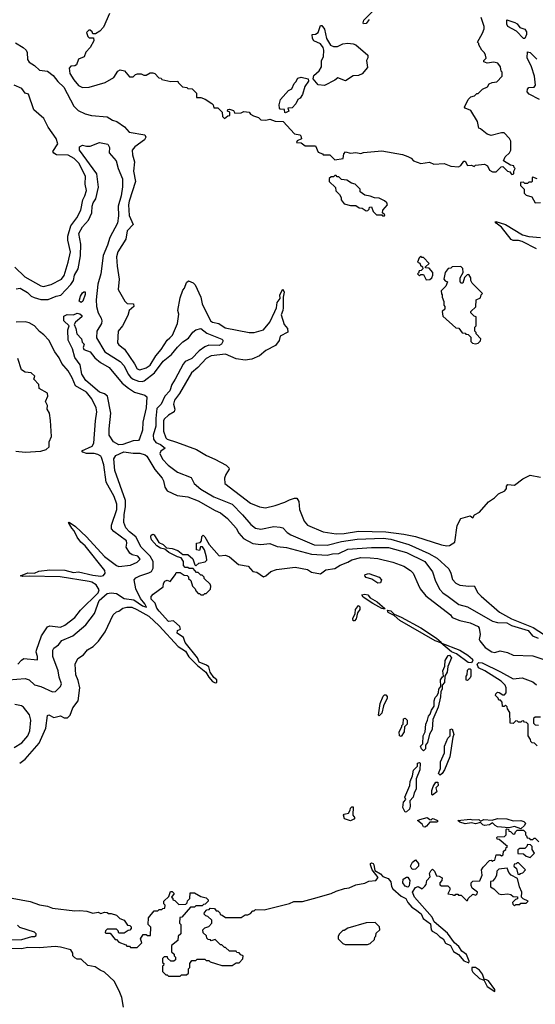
# Model space of a CAD drawing. Extents: x 2210602 to 2357277, y 510288 to 673808.
# Tile 160 of 256: x 2283392 to 2287355, y 598342 to 605908. Entities that reach past the tile are written whole.
import ezdxf

# ---------------------------------------------------------------- set-up
doc = ezdxf.new("R2010")
doc.units = 0

msp = doc.modelspace()

# ---------------------------------------------------------------- linework, layer by layer
at = {"layer": '0CON05XD'}
for points in [[(2284082.5, 605955), (2284035, 605850), (2284009.3, 605820.7), (2283975, 605800), (2283955, 605800), (2283950, 605815), (2283935, 605827.5), (2283923, 605827), (2283905, 605810), (2283915, 605780), (2283925, 605770), (2283958.3, 605768.3), (2283962.5, 605745), (2283932.5, 605695), (2283901.7, 605658.3), (2283888.3, 605621.7), (2283843.9, 605606.1), (2283828.3, 605561.7), (2283817, 605553), (2283785, 605550), (2283773, 605537), (2283777.5, 605495), (2283808.8, 605445), (2283845, 605403.3), (2283875, 605386.7), (2283925, 605390), (2284050, 605425), (2284116.4, 605463.6), (2284147, 605513), (2284165, 605523.3), (2284197.5, 605515), (2284235, 605470), (2284265, 605470), (2284283, 605487), (2284298.3, 605491.7), (2284325, 605492.5), (2284345, 605482.5), (2284365, 605482.5), (2284395, 605500), (2284415, 605500), (2284430, 605495), (2284461.7, 605461.7), (2284478.3, 605458.3), (2284485, 605450), (2284555, 605432.5), (2284607, 605437), (2284610, 605425), (2284643, 605393), (2284677, 605387), (2284685, 605380), (2284718.3, 605378.3), (2284750, 605345), (2284751.7, 605311.7), (2284785, 605310), (2284817, 605297), (2284870, 605265), (2284880, 605255), (2284885, 605230), (2284915, 605230), (2284920, 605225), (2284948.3, 605198.3), (2284950, 605165), (2284965, 605150), (2284991.7, 605168.3), (2285008.3, 605171.7), (2285008.3, 605198.3), (2284990, 605205), (2284991.7, 605218.3), (2285005, 605220), (2285035, 605210), (2285045, 605190), (2285095, 605192.5), (2285115, 605202.5), (2285155, 605197.5), (2285165, 605182.5), (2285188.3, 605168.3), (2285227, 605157), (2285245, 605140), (2285285, 605136.7), (2285315, 605143.3), (2285355, 605127.5), (2285417, 605127), (2285505, 605030), (2285545, 605022.5), (2285552.5, 605015), (2285558.3, 604991.7), (2285525, 604977.5), (2285520, 604965), (2285555, 604962.5), (2285585, 604940), (2285665, 604940), (2285685, 604890), (2285718.3, 604878.3), (2285725, 604870), (2285775, 604870), (2285815, 604832.5), (2285878.3, 604841.7), (2285883, 604877), (2285895, 604892.5), (2285935, 604882.5), (2285975, 604887.5), (2286015, 604880), (2286035, 604887.5), (2286175, 604900), (2286335, 604872.5), (2286375, 604857.5), (2286400, 604845), (2286420, 604825), (2286475, 604802.5), (2286543, 604813), (2286575, 604797.5), (2286655, 604802.5), (2286705, 604782.5), (2286765, 604777.5), (2286783, 604787), (2286805, 604820), (2286815, 604820), (2286835, 604787.5), (2286865, 604790), (2286885, 604780), (2286895, 604790), (2286965, 604797.5), (2286986.4, 604786.4), (2287001.7, 604751.7), (2287025, 604740), (2287055, 604740), (2287091.7, 604778.3), (2287105, 604780), (2287140, 604745), (2287158.3, 604738.3), (2287170, 604725), (2287175, 604720), (2287190, 604725), (2287190, 604745), (2287200, 604765), (2287191.7, 604771.7), (2287190, 604785), (2287165, 604790), (2287110, 604825), (2287122.5, 604855), (2287157.5, 604885), (2287166.7, 604905), (2287167.5, 604975), (2287157.5, 604995), (2287115, 605040), (2287095, 605040), (2287015, 605017.5), (2286985, 605027.5), (2286935, 605070), (2286920, 605075), (2286910, 605125), (2286859.3, 605209.3), (2286815, 605227.5), (2286810, 605235), (2286840, 605295), (2286860, 605315), (2286887, 605323), (2286905, 605340), (2286915, 605340), (2286950, 605375), (2286986.4, 605393.6), (2287000, 605415), (2287023.6, 605426.4), (2287058.3, 605431.7), (2287100, 605475), (2287100, 605505), (2287093, 605513), (2287087.5, 605545), (2287067.5, 605575), (2287035, 605582), (2286985, 605573.3), (2286960, 605585), (2286960, 605595), (2286976.2, 605613.8), (2286973.3, 605635), (2286965, 605652.5), (2286943, 605673), (2286920, 605715), (2286920, 605725), (2286910, 605735), (2286950, 605805), (2286960.7, 605839.3), (2286961.2, 605855), (2286940, 605925)], [(2286079.2, 605910.8), (2286055, 605880), (2286035, 605876.7), (2286030.8, 605885), (2286037.5, 605905), (2286106.8, 605973.2)], [(2287275, 605763.3), (2287265, 605763.8), (2287211.1, 605821.1), (2287145, 605856), (2287135.7, 605875), (2287135, 605906.7), (2287197, 605887), (2287215.9, 605875.9), (2287237.2, 605847.2), (2287275.6, 605835), (2287286.5, 605815), (2287286.9, 605795), (2287275, 605763.3)], [(2285735, 605402.5), (2285685, 605407.5), (2285647.5, 605455), (2285651.7, 605478.3), (2285692.5, 605515), (2285712.5, 605545), (2285712.5, 605595), (2285726.1, 605623.9), (2285728.8, 605675), (2285723.6, 605693.6), (2285703, 605723), (2285652.5, 605745), (2285643.6, 605763.6), (2285640, 605795), (2285665, 605797.5), (2285685, 605810), (2285705, 605862.5), (2285715, 605862.5), (2285735.6, 605835.6), (2285751.2, 605765), (2285781.7, 605711.7), (2285805, 605703.3), (2285835, 605703.3), (2285875, 605723.3), (2285915, 605727.5), (2285955, 605723.3), (2285976.1, 605716.1), (2286066.7, 605635), (2286066.7, 605615), (2286056.7, 605595), (2286065, 605540), (2286025, 605493.3), (2285995, 605480), (2285955, 605476.7), (2285895, 605438.8), (2285838.3, 605461.7), (2285815, 605442.5), (2285735, 605402.5)], [(2283360.9, 605730.9), (2283420, 605695), (2283443, 605673), (2283450, 605655), (2283451.7, 605601.7), (2283465, 605583.1), (2283506.4, 605556.4), (2283545, 605519.4), (2283605, 605512.9), (2283649.7, 605479.7), (2283684.2, 605434.2), (2283730.3, 605390.3), (2283809.5, 605245), (2283841.2, 605211.2), (2283895, 605185.6), (2283945, 605170.9), (2284065, 605162.9), (2284105, 605137.1), (2284137.5, 605125), (2284196.7, 605085), (2284233.7, 605043.7), (2284354, 605024), (2284360.8, 605005), (2284351.4, 604985), (2284277.6, 604932.4), (2284257.1, 604905), (2284259.7, 604869.7), (2284275.6, 604815.6), (2284267.5, 604745), (2284283.1, 604665), (2284234.4, 604514.4), (2284227.8, 604485), (2284233.1, 604403.1), (2284263.1, 604335), (2284217.1, 604285), (2284207, 604223), (2284146.5, 604125), (2284135.6, 604085), (2284140, 604015), (2284156.7, 603915), (2284150, 603835), (2284200, 603745), (2284218.3, 603728.3), (2284266.1, 603726.1), (2284270, 603705), (2284232.5, 603675), (2284222.5, 603635), (2284183.3, 603555), (2284148.8, 603515), (2284144, 603425), (2284155, 603408.8), (2284196.4, 603376.4), (2284275.7, 603265), (2284295, 603226.2), (2284315, 603217.5), (2284365, 603232.5), (2284395, 603252.5), (2284437.5, 603325), (2284480.5, 603375), (2284524.7, 603445.3), (2284545, 603462.5), (2284566.9, 603483.1), (2284605.7, 603575), (2284616, 603645), (2284606.7, 603675), (2284625, 603770), (2284645, 603830), (2284657.5, 603845), (2284675, 603890), (2284688.3, 603901.7), (2284725, 603887.5), (2284740.7, 603870.7), (2284784.2, 603775), (2284795.7, 603725), (2284857.5, 603595), (2284875, 603583.1), (2284922.6, 603572.6), (2284970.9, 603540.9), (2285155.7, 603504.3), (2285194.2, 603505.8), (2285265, 603526.2), (2285313.8, 603585), (2285354.2, 603665.8), (2285366, 603695), (2285371.2, 603735), (2285393.3, 603765), (2285392, 603795), (2285415, 603837.5), (2285423.8, 603815), (2285416.2, 603775), (2285417.5, 603695), (2285415.7, 603674.3), (2285401.7, 603641.7), (2285424.2, 603565), (2285450, 603535), (2285452.5, 603507.5), (2285395, 603477.5), (2285386.1, 603443.9), (2285358.8, 603405), (2285282.6, 603367.4), (2285235, 603324.3), (2285175, 603298.6), (2285125, 603292.9), (2285055, 603303.5), (2284975, 603337.1), (2284865, 603324.5), (2284825, 603305.6), (2284760.6, 603235), (2284711.5, 603195), (2284621.4, 603035), (2284581.8, 602985), (2284574.6, 602955), (2284583.5, 602915), (2284578.6, 602895), (2284535, 602870), (2284502.2, 602837.8), (2284496.7, 602825), (2284497.6, 602747.6), (2284515, 602696.2), (2284526.2, 602685), (2284596.9, 602663.1), (2284750, 602605), (2284828.8, 602558.8), (2284892.4, 602532.4), (2284978.8, 602485), (2285000, 602465), (2285002.5, 602455), (2284976.4, 602413.6), (2284966.7, 602385), (2284970, 602345), (2285165, 602193.8), (2285235, 602164.2), (2285281.7, 602158.3), (2285355, 602174.2), (2285429.5, 602200.5), (2285465, 602220), (2285505, 602232.5), (2285521.7, 602231.7), (2285536.4, 602206.4), (2285543.9, 602143.9), (2285578.8, 602055), (2285605, 602024.2), (2285724.2, 601974.2), (2285825, 601957.1), (2285885, 601960), (2285995, 601976.9), (2286205, 601972.4), (2286345, 601955.6), (2286435, 601936.7), (2286635, 601871.9), (2286675, 601864.2), (2286695, 601868.8), (2286735.9, 601894.1), (2286755, 602022.5), (2286783.3, 602075), (2286855, 602096.7), (2286875, 602080), (2286887, 602103), (2286925.7, 602124.3), (2286995, 602203.3), (2287042.5, 602235), (2287072.5, 602265), (2287121.7, 602288.3), (2287133.3, 602305), (2287133.3, 602325), (2287145, 602336.7), (2287195, 602332.5), (2287259.3, 602380.7), (2287315, 602407.5), (2287395, 602392.9)], [(2287387.5, 605295), (2287306.9, 605336.9), (2287291.5, 605355), (2287294.6, 605375), (2287305, 605386.7), (2287345, 605390.8), (2287356.9, 605405), (2287348.5, 605475), (2287326.1, 605546.1), (2287293.3, 605615), (2287295, 605662.5), (2287315, 605656.2), (2287366.2, 605605)], [(2285435, 605192.5), (2285430, 605195), (2285428.3, 605218.3), (2285395, 605220), (2285388.3, 605228.3), (2285387.5, 605255), (2285396.7, 605295), (2285457, 605363), (2285483, 605377), (2285501.7, 605418.3), (2285515, 605430), (2285530.7, 605459.3), (2285556.7, 605466.7), (2285610, 605455), (2285612.5, 605435), (2285582.5, 605395), (2285565.9, 605334.1), (2285547.5, 605305), (2285530, 605295), (2285515, 605262.5), (2285485, 605230), (2285451.7, 605228.3), (2285460, 605205), (2285435, 605192.5)], [(2283355, 604007.5), (2283432.8, 603932.8), (2283555, 603863.1), (2283575, 603857.5), (2283635, 603872.5), (2283713.8, 603915), (2283735, 603943.3), (2283765.5, 604045.5), (2283782.9, 604125), (2283762.5, 604215), (2283761.8, 604245), (2283785.3, 604324.7), (2283831.4, 604385), (2283863.1, 604445), (2283876.8, 604523.2), (2283893.3, 604555), (2283904.4, 604595), (2283894.5, 604645), (2283896.7, 604706.7), (2283847, 604807), (2283810.5, 604840.5), (2283765, 604868.5), (2283675, 604869.2), (2283655, 604882.5), (2283647.5, 604895), (2283684.2, 604955), (2283671.9, 604995), (2283611.5, 605081.5), (2283578.3, 605148.3), (2283500, 605215), (2283460, 605335), (2283433.9, 605343.9), (2283409.1, 605379.1), (2283350, 605405)], [(2283365, 603841.4), (2283395, 603845.7), (2283452.1, 603812.1), (2283480, 603785), (2283504.5, 603774.5), (2283555, 603758), (2283611.2, 603758.8), (2283673.3, 603785), (2283708.9, 603791.1), (2283786.1, 603873.9), (2283806.8, 603905), (2283813.1, 603945), (2283841.8, 603995), (2283860.3, 604095), (2283862.3, 604182.3), (2283847.5, 604265), (2283875, 604315.7), (2283920.9, 604369.1), (2283947.8, 604425), (2283948.5, 604475), (2283957.8, 604502.2), (2283978.3, 604531.7), (2283997.3, 604622.7), (2283985, 604724.2), (2283851.3, 604905), (2283851.9, 604931.9), (2283875, 604944.3), (2283905, 604935.4), (2283933.1, 604936.9), (2284005, 604965.7), (2284070.8, 604950.8), (2284081.4, 604925), (2284080, 604885), (2284133.8, 604825), (2284150, 604765), (2284183.1, 604685), (2284183.2, 604623.2), (2284172.9, 604555), (2284148.4, 604475), (2284151.5, 604401.5), (2284144.1, 604345.9), (2284084.5, 604235), (2284068.2, 604175), (2284034.7, 604095.3), (2284015.4, 603954.6), (2283992.3, 603875), (2283980.4, 603755), (2283981.8, 603705), (2283995.7, 603655), (2284019.4, 603615), (2284022.9, 603595), (2284020.8, 603575), (2283985, 603516.2), (2283981.9, 603465), (2284045.3, 603355.3), (2284165, 603282.7), (2284195, 603248.1), (2284225.2, 603185.2), (2284242.6, 603162.6), (2284265, 603146.8), (2284305, 603131.2), (2284332.2, 603127.8), (2284347.6, 603132.4), (2284427.1, 603195), (2284495.3, 603284.7), (2284558.9, 603335), (2284605, 603392.9), (2284647.2, 603432.8), (2284689.8, 603460.2), (2284721.7, 603508.3), (2284745, 603525.8), (2284785, 603534.2), (2284830.2, 603500.2), (2284944.5, 603454.5), (2284954, 603445), (2284954.3, 603435), (2284943.1, 603415), (2284925, 603405.3), (2284845, 603407.3), (2284815, 603395.4), (2284772.2, 603365), (2284715, 603303.8), (2284680.6, 603289.4), (2284665, 603281.4), (2284649.1, 603260.9), (2284588.2, 603145), (2284560.4, 603105), (2284545, 603057.5), (2284508.1, 603015), (2284478.9, 602955), (2284445, 602920), (2284437.5, 602845), (2284439.3, 602785), (2284417.1, 602715), (2284421.4, 602685), (2284439.5, 602659.5), (2284475, 602642.9), (2284510, 602615), (2284477, 602593), (2284468.1, 602575), (2284490.2, 602530.2), (2284532.5, 602485), (2284605, 602431.4), (2284710.9, 602390.9), (2284733.3, 602343.3), (2284785, 602300), (2284885, 602241.2), (2285025, 602184.4), (2285103.4, 602103.4), (2285169.3, 602029.3), (2285205, 602001.4), (2285245, 601994.4), (2285345, 602012.9), (2285395, 602010), (2285415, 602002.5), (2285447.6, 601967.6), (2285475, 601949.5), (2285655, 601873.8), (2285755, 601870), (2285865, 601897.5), (2285985, 601917.6), (2286185, 601923.1), (2286245, 601915.7), (2286384.2, 601875), (2286537.3, 601807.3), (2286601.1, 601771.1), (2286689.6, 601689.6), (2286705.7, 601655), (2286717.6, 601607.6), (2286745, 601577.5), (2286775.8, 601564.2), (2286845, 601555.8), (2286885, 601557.5), (2286914.4, 601505), (2286938.6, 601478.6), (2287079.2, 601355), (2287171.1, 601305), (2287339.1, 601239.1), (2287477.7, 601147.7)], [(2286195, 604400), (2286198.3, 604408.3), (2286180, 604425), (2286182.5, 604445), (2286220, 604485), (2286215, 604500), (2286195, 604517.5), (2286155, 604537.5), (2286118.3, 604538.3), (2286085, 604552.5), (2286045, 604560), (2286010, 604585), (2286010, 604605), (2285970, 604645), (2285943, 604653), (2285906.4, 604676.4), (2285865, 604680), (2285845, 604700), (2285831.7, 604701.7), (2285825, 604710), (2285815, 604710), (2285805, 604700), (2285785, 604700), (2285771.7, 604688.3), (2285770, 604665), (2285818.3, 604618.3), (2285823, 604593), (2285850, 604565), (2285861.7, 604541.7), (2285862.5, 604525), (2285885, 604492.5), (2285935, 604480), (2285975, 604480), (2286001.7, 604461.7), (2286025, 604460), (2286055, 604440), (2286068.3, 604441.7), (2286078.3, 604451.7), (2286081.7, 604468.3), (2286095, 604470), (2286110, 604435), (2286135, 604410), (2286175, 604410), (2286181.7, 604401.7), (2286195, 604400)], [(2287370, 604685), (2287335, 604697.5), (2287330, 604695), (2287330, 604665), (2287325, 604660), (2287305, 604660), (2287295, 604650), (2287275, 604650), (2287265, 604660), (2287241.7, 604658.3), (2287240, 604635), (2287270, 604605), (2287270, 604575), (2287285, 604560), (2287328.3, 604548.3), (2287355, 604500)], [(2287355, 604500), (2287395, 604502.5)], [(2287365, 604146.9), (2287252.7, 604202.7), (2287225, 604210.7), (2287185, 604211.8), (2287169.6, 604219.6), (2287094.5, 604314.5), (2287053.8, 604345), (2287047.5, 604355), (2287052.3, 604357.7), (2287126, 604335), (2287256.2, 604255), (2287305, 604241.2), (2287395, 604234.6)], [(2286515, 603910), (2286545, 603912.5), (2286560, 603925), (2286567.5, 603945), (2286567, 603967), (2286538.3, 603998.3), (2286511.7, 604001.7), (2286511.7, 604008.3), (2286540, 604035), (2286495, 604080), (2286481.7, 604081.7), (2286475, 604090), (2286461.7, 604078.3), (2286450, 604045), (2286468.3, 604038.3), (2286471.7, 604021.7), (2286488.3, 604008.3), (2286490, 603995), (2286478.3, 603981.7), (2286461.7, 603978.3), (2286458.3, 603961.7), (2286450, 603955), (2286465, 603940), (2286475, 603950), (2286495, 603950), (2286515, 603910)], [(2286895, 603417.5), (2286915, 603423.3), (2286935, 603440), (2286937.5, 603455), (2286900, 603495), (2286900, 603505), (2286890, 603515), (2286890, 603545), (2286900, 603555), (2286900, 603625), (2286885, 603630), (2286860, 603655), (2286860, 603665), (2286897, 603703), (2286900, 603755), (2286935, 603770), (2286940, 603795), (2286950, 603805), (2286870, 603885), (2286860, 603905), (2286860, 603925), (2286845, 603950), (2286831.7, 603948.3), (2286811.7, 603928.3), (2286797.5, 603885), (2286783.6, 603883.6), (2286777, 603897), (2286777.5, 603925), (2286800, 603965), (2286797, 603997), (2286781.7, 604011.7), (2286715, 604010), (2286705, 604000), (2286685, 603997.5), (2286663.3, 603965), (2286652.5, 603915), (2286661.7, 603901.7), (2286680, 603895), (2286668.3, 603861.7), (2286632.5, 603825), (2286633, 603803), (2286640, 603795), (2286640, 603775), (2286653, 603743), (2286652.5, 603715), (2286660, 603705), (2286660, 603685), (2286640, 603665), (2286645, 603630), (2286745, 603540), (2286768.3, 603538.3), (2286791.7, 603501.7), (2286815, 603500), (2286821.7, 603491.7), (2286838.3, 603488.3), (2286858.3, 603468.3), (2286860, 603435), (2286871.7, 603421.7), (2286895, 603417.5)], [(2283865, 603734), (2283850, 603745), (2283858.8, 603785), (2283875, 603810), (2283885, 603818), (2283895, 603816.2), (2283895, 603797.5), (2283876.9, 603745), (2283865, 603734)], [(2284155, 602640.9), (2284113.4, 602663.4), (2284080, 602715), (2284078.8, 602765), (2284092.9, 602885), (2284068, 603015), (2284045, 603032.9), (2284005, 603045.7), (2283900, 603135), (2283870, 603185), (2283855.8, 603255.8), (2283815, 603313.3), (2283798.8, 603378.8), (2283764.3, 603445), (2283762, 603525), (2283772.5, 603555), (2283732.5, 603595), (2283730.5, 603629.5), (2283755.8, 603644.2), (2283805, 603639.2), (2283835, 603652), (2283855, 603649.2), (2283869.2, 603635), (2283870, 603625), (2283822, 603585), (2283810, 603565), (2283823.8, 603535), (2283831.2, 603495), (2283866.2, 603455), (2283871.7, 603431.7), (2283888.8, 603415), (2283880.8, 603389.2), (2283886, 603375), (2283935, 603356.7), (2283970.5, 603310.5), (2284012.5, 603275), (2284080.6, 603235), (2284180.6, 603115), (2284228.1, 603078.1), (2284275, 603046.5), (2284353.9, 603023.9), (2284369.2, 603009.2), (2284364.5, 602925), (2284339.4, 602815), (2284336.7, 602755), (2284312.7, 602687.3), (2284304, 602676), (2284265, 602671.1), (2284185, 602644.6), (2284155, 602640.9)], [(2283378, 600955), (2283405, 600988), (2283425, 601000.8), (2283530, 600990), (2283530, 601015), (2283518.3, 601048.3), (2283520.8, 601065), (2283559.2, 601175), (2283605, 601242), (2283625, 601250), (2283705, 601239.7), (2283739.1, 601255), (2283816.4, 601313.6), (2283859.9, 601370.1), (2283995, 601503.8), (2284002.5, 601527.5), (2283978.8, 601565), (2283946.2, 601586.2), (2283925, 601591.6), (2283703.1, 601626.9), (2283465, 601633.6), (2283415, 601630), (2283397.5, 601635), (2283455, 601658.1), (2283505, 601656.2), (2283540, 601670), (2283625, 601680), (2283737.8, 601677.8), (2283805, 601660.8), (2283845, 601664.7), (2283955, 601640.3), (2284015, 601632.7), (2284035, 601636.7), (2284048.8, 601655), (2284045.5, 601675), (2283895.7, 601865.7), (2283863, 601893), (2283835, 601931.5), (2283811.2, 601981.2), (2283791.9, 602001.9), (2283767.5, 602045), (2283772, 602048), (2283820, 602015), (2283905.4, 601935), (2284044.5, 601784.5), (2284135, 601713.8), (2284155, 601707.5), (2284245, 601716), (2284295, 601740), (2284317.1, 601762.9), (2284300, 601785), (2284256.1, 601796.1), (2284238.3, 601808.3), (2284210, 601855), (2284215.8, 601885), (2284212.5, 601905), (2284114.6, 601974.6), (2284097.8, 601995), (2284098.9, 602025), (2284137.5, 602145), (2284139.2, 602185), (2284117.3, 602245), (2284056.9, 602355), (2284037.6, 602487.6), (2284021.2, 602545), (2284015.2, 602555.2), (2283993.1, 602566.9), (2283965, 602574), (2283905, 602576.2), (2283876.2, 602585), (2283868.8, 602595), (2283948.8, 602631.2), (2283962.7, 602655), (2283974.1, 602825.9), (2283985.4, 602895.4), (2283978.9, 602925), (2283946.9, 602995), (2283905.7, 603045), (2283820, 603095), (2283795.9, 603155.9), (2283765, 603210), (2283715.5, 603265.5), (2283695, 603310), (2283661.2, 603355), (2283616.6, 603446.6), (2283578, 603488), (2283545, 603511.4), (2283505.7, 603555), (2283465, 603579.5), (2283435, 603586.5), (2283365, 603584.7)], [(2283361.7, 602591.7), (2283435, 602584.5), (2283555, 602593.3), (2283595, 602605.6), (2283617.8, 602625), (2283618.6, 602665), (2283635.9, 602705), (2283628.3, 602828.3), (2283620.6, 602885), (2283602, 602915), (2283605.8, 602945), (2283591.2, 602975), (2283608, 603015), (2283605, 603037.5), (2283542.5, 603075), (2283540, 603105), (2283500, 603145), (2283508.3, 603168.3), (2283480, 603195), (2283435, 603200), (2283407, 603217), (2283377.5, 603305)], [(2283305, 600836.2), (2283435, 600846.5), (2283464, 600835), (2283505, 600797.5), (2283555, 600784.4), (2283645, 600744.2), (2283667.5, 600745), (2283705.5, 600784.5), (2283714.4, 600805), (2283696.5, 600855), (2283688.2, 600905), (2283645.6, 601015), (2283646.7, 601065), (2283655, 601079.2), (2283690.8, 601105), (2283715, 601137.5), (2283800, 601175), (2283901.3, 601258.7), (2283966, 601345), (2284002.1, 601445), (2284065, 601498.8), (2284095, 601504.7), (2284135, 601499.5), (2284195, 601461.3), (2284270.4, 601450.4), (2284336.2, 601405), (2284366.2, 601393.8), (2284355, 601419.2), (2284319.8, 601459.8), (2284284.6, 601535), (2284273.1, 601605), (2284285, 601619.2), (2284315, 601635.6), (2284385, 601656.9), (2284405, 601668.6), (2284418.2, 601695), (2284418.5, 601745), (2284394.8, 601784.8), (2284325.5, 601855), (2284285.5, 601935), (2284235, 601971.8), (2284207.8, 602005), (2284193.3, 602045), (2284196.2, 602105), (2284205.3, 602165), (2284204.6, 602215), (2284123.6, 602445), (2284116.9, 602535), (2284131.5, 602558.5), (2284191.3, 602588.7), (2284265, 602576.7), (2284315, 602577.7), (2284355.4, 602565.4), (2284370, 602555), (2284431.9, 602451.9), (2284487.1, 602385), (2284497.1, 602365), (2284507.1, 602315), (2284525, 602288), (2284601.2, 602251.2), (2284685, 602242), (2284765, 602210.8), (2284895, 602135.7), (2284935, 602118.6), (2284989.2, 602075), (2285055, 602000), (2285076.7, 601963.3), (2285111.5, 601921.5), (2285185, 601882.2), (2285245, 601875.8), (2285315, 601884.3), (2285370.3, 601860.3), (2285443, 601853), (2285635, 601801.8), (2285755, 601794.5), (2285795, 601803.5), (2285845, 601805.6), (2285915, 601840), (2286095, 601852.1), (2286226.5, 601853.5), (2286365, 601815.4), (2286506.9, 601745), (2286565.4, 601665.4), (2286588.1, 601595), (2286620.5, 601530.5), (2286644.1, 601504.1), (2286685.8, 601475), (2286767.1, 601415), (2286835, 601397.8), (2287027, 601287), (2287065, 601275.4), (2287135, 601274.7), (2287173, 601253), (2287300, 601215), (2287333.8, 601173.8), (2287377.5, 601155)], [(2284292.9, 601375), (2284385, 601324.1), (2284465, 601251.6), (2284610.7, 601090.7), (2284665.5, 601055.5), (2284691.6, 601011.6), (2284759.6, 600945), (2284824, 600894), (2284845.6, 600855), (2284875, 600823.8), (2284895, 600812.1), (2284907.1, 600815), (2284906.4, 600835), (2284884.6, 600854.6), (2284856.7, 600895), (2284845.7, 600935.7), (2284828.9, 600948.9), (2284772, 600972), (2284757.9, 601005), (2284665, 601121.8), (2284650.7, 601160.7), (2284603.3, 601195), (2284605, 601214), (2284628.8, 601225), (2284622.5, 601245), (2284575, 601290), (2284535, 601284.5), (2284464.1, 601364.1), (2284445, 601386.7), (2284434.3, 601424.3), (2284403.8, 601455), (2284402.5, 601475), (2284417.5, 601495), (2284495, 601550), (2284497.5, 601575), (2284507, 601593), (2284525, 601602.5), (2284548.3, 601591.7), (2284590, 601645), (2284595, 601660), (2284625, 601660), (2284655, 601640), (2284678.3, 601638.3), (2284688.3, 601628.3), (2284690, 601615), (2284708.3, 601598.3), (2284720, 601555), (2284740, 601535), (2284745, 601520), (2284765, 601500), (2284775, 601500), (2284785, 601490), (2284805, 601490), (2284815, 601500), (2284825, 601500), (2284858.3, 601531.7), (2284860, 601555), (2284855, 601570), (2284810, 601615), (2284810, 601625), (2284795, 601640), (2284785, 601640), (2284765, 601660), (2284751.7, 601661.7), (2284725, 601690), (2284695, 601690), (2284685, 601700), (2284665, 601700), (2284650, 601715), (2284650, 601745), (2284633.8, 601773.8), (2284605, 601781.4), (2284538, 601815), (2284508.8, 601838.8), (2284475, 601846.9), (2284447.1, 601865), (2284405, 601911.4), (2284398.8, 601935), (2284402.3, 601947.7), (2284415, 601954.4), (2284425, 601949.2), (2284461.4, 601891.4), (2284495.5, 601875.5), (2284520, 601850), (2284565, 601845.6), (2284608.7, 601828.7), (2284645, 601800), (2284685, 601800), (2284724, 601765), (2284738.3, 601718.3), (2284745, 601712.5), (2284768.8, 601731.2), (2284818.2, 601741.8), (2284829.2, 601755), (2284828.7, 601778.7), (2284812.5, 601835), (2284798.3, 601858.3), (2284781.7, 601858.3), (2284775, 601830), (2284750, 601835), (2284750, 601885), (2284778.3, 601891.7), (2284790, 601905), (2284793, 601937), (2284801.7, 601948.3), (2284815.8, 601935.8), (2284848.8, 601875), (2284925, 601787.5), (2284975, 601792.5), (2285005, 601782), (2285075, 601722.5), (2285148.3, 601708.3), (2285185, 601667.5), (2285215, 601662.5), (2285265, 601626.7), (2285285, 601633.8), (2285321.7, 601668.3), (2285366.1, 601683.9), (2285508.3, 601701.7), (2285605, 601684), (2285635, 601662.5), (2285705, 601650.8), (2285745, 601680.6), (2285815, 601691.5), (2285855, 601717.5), (2285915, 601740), (2285945, 601758.6), (2286015, 601775.4), (2286086.9, 601773.1), (2286145, 601767.9), (2286261.1, 601741.1), (2286345, 601708.6), (2286395.6, 601675.6), (2286416, 601655), (2286455, 601567.5), (2286469.2, 601535), (2286512.4, 601482.4), (2286703.3, 601335), (2286715.9, 601315.9), (2286775, 601292.9), (2286854, 601274), (2286915, 601246), (2286922.9, 601232.9), (2286931.9, 601185), (2286924.3, 601145), (2286927.5, 601135), (2286970.6, 601085), (2287021.2, 601051.2), (2287045, 601046.1), (2287085, 601058.1), (2287140.8, 601045), (2287185, 601024.5), (2287335, 601020.8), (2287605, 600931.1)], [(2286145, 601578.1), (2286098.1, 601608.1), (2286055, 601622.5), (2286044.5, 601635), (2286047.1, 601645), (2286075, 601652.5), (2286155, 601625.5), (2286173.1, 601605), (2286165, 601581.4), (2286145, 601578.1)], [(2286195, 601380), (2286175, 601383.3), (2286105, 601422), (2286030.7, 601470.7), (2286022.3, 601487.7), (2286045, 601492.9), (2286068.7, 601488.7), (2286086.7, 601465), (2286140, 601435), (2286197.5, 601385), (2286195, 601380)], [(2283392, 600195), (2283434.4, 600225.6), (2283540.9, 600349.1), (2283592.5, 600465), (2283605, 600562.5), (2283615, 600567.5), (2283655, 600546.7), (2283705, 600558.8), (2283735, 600544), (2283760, 600545), (2283780, 600565), (2283800.6, 600619.4), (2283842.2, 600675), (2283853.5, 600775), (2283841.3, 600831.3), (2283823.1, 600875), (2283817.5, 600955), (2283839.4, 601000.6), (2283881.5, 601028.5), (2283912.9, 601067.1), (2283957.7, 601092.3), (2283998.3, 601131.7), (2284050, 601205), (2284111.2, 601335), (2284135, 601357.5), (2284155, 601362.5), (2284185, 601385.8), (2284215.5, 601394.5), (2284255, 601394.5), (2284292.9, 601375)], [(2285965, 601290), (2285955, 601290), (2285953.6, 601306.4), (2285970, 601345), (2285972.5, 601375), (2285997, 601407), (2286006.4, 601396.4), (2286006.7, 601375), (2285988.3, 601351.7), (2285977.5, 601305), (2285965, 601290)], [(2286865, 600967.5), (2286840, 600970), (2286748.8, 601035), (2286710, 601050), (2286630, 601120), (2286584.5, 601134.5), (2286315, 601291.4), (2286270.7, 601330.7), (2286225, 601353.8), (2286218.3, 601371.7), (2286245, 601365.8), (2286271.2, 601341.2), (2286325, 601318.5), (2286475.3, 601235.3), (2286595.6, 601155), (2286632.5, 601125), (2286630, 601120), (2286775, 601063.3), (2286835.7, 601025.7), (2286871.8, 600995), (2286875.5, 600984.5), (2286865, 600967.5)], [(2286495, 600290), (2286480, 600305), (2286472.5, 600325), (2286490, 600345), (2286492.5, 600405), (2286507.5, 600435), (2286512.5, 600495), (2286527.5, 600525), (2286533, 600557), (2286547, 600573), (2286556.7, 600603.3), (2286577, 600633), (2286576.7, 600675), (2286585, 600700), (2286600, 600715), (2286611.7, 600738.3), (2286612.5, 600765), (2286630, 600785), (2286627.5, 600835), (2286640.7, 600859.3), (2286650, 600865), (2286643.3, 600905), (2286659.3, 600940.7), (2286661.2, 600985), (2286685, 601022.5), (2286696.4, 601026.4), (2286710, 601005), (2286683, 600937), (2286676.4, 600893.6), (2286660, 600865), (2286657.5, 600815), (2286640, 600795), (2286640, 600765), (2286630, 600745), (2286627.5, 600705), (2286607.5, 600625), (2286568.3, 600531.7), (2286562.5, 600455), (2286543, 600417), (2286527, 600353), (2286510, 600335), (2286510, 600305), (2286495, 600290)], [(2287368.3, 600328.3), (2287348.3, 600348.3), (2287331.7, 600351.7), (2287321.7, 600361.7), (2287318.3, 600378.3), (2287300, 600405), (2287300, 600495), (2287288.3, 600508.3), (2287271.7, 600511.7), (2287265, 600520), (2287251.7, 600518.3), (2287245, 600510), (2287225, 600510), (2287218.3, 600518.3), (2287205, 600520), (2287185, 600500), (2287161.7, 600501.7), (2287160, 600585), (2287141.7, 600611.7), (2287138.3, 600628.3), (2287125, 600640), (2287115, 600630), (2287101.7, 600631.7), (2287100, 600665), (2287088.3, 600678.3), (2287075, 600680), (2287070, 600695), (2287050, 600715), (2287051.7, 600728.3), (2287065, 600740), (2287078.3, 600738.3), (2287105, 600720), (2287118.3, 600721.7), (2287130, 600735), (2287130, 600775), (2287122.5, 600795), (2287092.5, 600825), (2286966, 600905), (2286918.5, 600928.5), (2286907.1, 600955), (2286921.5, 600968.5), (2286946.7, 600966.7), (2287088.3, 600898.3), (2287185, 600843.8), (2287255, 600850), (2287335, 600820), (2287365, 600797.5)], [(2286835, 600830), (2286823, 600833), (2286822.5, 600865), (2286830, 600875), (2286835, 600910), (2286845, 600920), (2286855, 600920), (2286860, 600915), (2286860, 600865), (2286855, 600850), (2286835, 600830)], [(2286155, 600560), (2286150, 600565), (2286163.3, 600655), (2286185, 600710), (2286195, 600720), (2286205, 600720), (2286217, 600707), (2286217.5, 600695), (2286187.5, 600635), (2286175, 600580), (2286155, 600560)], [(2283350.6, 600315), (2283408.1, 600351.9), (2283455, 600405.7), (2283470.4, 600445), (2283478.2, 600525), (2283466.8, 600566.8), (2283421.4, 600625), (2283405, 600636.7), (2283355, 600647.3)], [(2286325, 600400), (2286310, 600405), (2286307.5, 600435), (2286330, 600475), (2286330, 600485), (2286340, 600495), (2286342.5, 600535), (2286355, 600540), (2286370, 600525), (2286370, 600495), (2286350, 600475), (2286347.5, 600435), (2286325, 600400)], [(2287395, 600550), (2287355, 600550), (2287341.7, 600538.3), (2287341.7, 600501.7), (2287355, 600490), (2287378.3, 600488.3)], [(2286625, 600102.5), (2286610, 600115), (2286627.5, 600155), (2286627.5, 600205), (2286657.5, 600275), (2286657.5, 600325), (2286683, 600387), (2286700, 600405), (2286700, 600455), (2286715, 600460), (2286730, 600415), (2286720, 600395), (2286697, 600243), (2286657, 600143), (2286640, 600115), (2286625, 600102.5)], [(2286355, 599820), (2286337.5, 599855), (2286343, 599897), (2286360, 599915), (2286352.5, 599935), (2286390, 600025), (2286392.5, 600055), (2286411.7, 600098.3), (2286418.3, 600141.7), (2286448.3, 600171.7), (2286450, 600195), (2286465, 600200), (2286470, 600195), (2286467.5, 600145), (2286440, 600075), (2286440, 599995), (2286423, 599967), (2286417, 599933), (2286390, 599905), (2286392.5, 599865), (2286387, 599843), (2286365, 599822.5), (2286355, 599820)], [(2286565, 599950), (2286560, 599955), (2286560, 599985), (2286570, 600015), (2286591.7, 600048.3), (2286605, 600050), (2286607.5, 600025), (2286590, 600005), (2286597.5, 599975), (2286565, 599950)], [(2285935, 599753.3), (2285887.7, 599767.7), (2285880, 599795), (2285885, 599802.5), (2285919.3, 599810.7), (2285933.3, 599835), (2285935, 599850), (2285945, 599860), (2285955, 599860), (2285952.5, 599795), (2285967.5, 599775), (2285960, 599765), (2285935, 599753.3)], [(2286505, 599703.8), (2286495, 599707.5), (2286485, 599726.7), (2286450, 599755), (2286466.4, 599763.6), (2286525, 599777.5), (2286545, 599762.5), (2286555, 599760), (2286565, 599770), (2286575, 599768.8), (2286603.3, 599755), (2286602.5, 599745), (2286595, 599741.2), (2286545, 599742.5), (2286519.5, 599710.5), (2286505, 599703.8)], [(2287245, 599690), (2287195, 599710), (2287155, 599697.5), (2287065, 599706.7), (2287045.9, 599715.9), (2287025, 599737.5), (2287002.5, 599722.5), (2286965, 599717.5), (2286951.7, 599721.7), (2286935, 599740), (2286895, 599730), (2286865, 599737.5), (2286815, 599730), (2286775, 599742.5), (2286760, 599755), (2286855, 599766.2), (2286875, 599760), (2286921.7, 599761.7), (2286935, 599750), (2286958.3, 599761.7), (2287023, 599757), (2287065, 599770), (2287135, 599767.5), (2287185, 599751.2), (2287245, 599754), (2287267.7, 599747.7), (2287280, 599735), (2287272.3, 599717.7), (2287245, 599690)], [(2284897, 598657), (2284945, 598640), (2285025, 598640), (2285055, 598660), (2285078.3, 598661.7), (2285108.3, 598691.7), (2285110, 598715), (2285091.7, 598721.7), (2285078.3, 598738.3), (2285061.7, 598741.7), (2285055, 598750), (2285005, 598750), (2284975, 598780), (2284965, 598780), (2284945, 598800), (2284935, 598800), (2284895, 598840), (2284865, 598830), (2284858.3, 598838.3), (2284841.7, 598841.7), (2284831.7, 598851.7), (2284828.3, 598868.3), (2284801.7, 598891.7), (2284800, 598915), (2284815, 598930), (2284845, 598940), (2284870, 598965), (2284868.3, 598988.3), (2284838.3, 599018.3), (2284821.7, 599021.7), (2284810, 599035), (2284811.7, 599048.3), (2284831.7, 599068.3), (2284848.3, 599071.7), (2284855, 599080), (2284888.3, 599078.3), (2284901.7, 599061.7), (2284915, 599060), (2284930, 599045), (2284931.7, 599031.7), (2284948.3, 599028.3), (2284975, 599010), (2285095, 599010), (2285125, 599030), (2285145, 599030), (2285165, 599040), (2285185, 599060), (2285195, 599060), (2285205, 599070), (2285271.7, 599068.3), (2285465, 599117.5), (2285498.3, 599131.7), (2285565, 599133.3), (2285650, 599155), (2285785, 599193.3), (2285825, 599212.5), (2285888.3, 599231.7), (2285925, 599237.5), (2285975, 599260), (2286045, 599272.5), (2286075, 599290), (2286130, 599295), (2286147, 599317), (2286100, 599375), (2286087.5, 599415), (2286087.5, 599425), (2286095, 599430), (2286108.8, 599425), (2286113.3, 599415), (2286121.7, 599371.7), (2286165, 599346), (2286183.8, 599323.8), (2286225, 599310), (2286245, 599283.3), (2286248.8, 599248.8), (2286260, 599230), (2286324.2, 599174.2), (2286359.2, 599155), (2286374.4, 599124.4), (2286405, 599088), (2286435, 599071.9), (2286476.7, 599036.7), (2286492.1, 599002.1), (2286550.5, 598960.5), (2286555.7, 598915), (2286563.4, 598903.4), (2286596.6, 598886.6), (2286621.2, 598861.2), (2286646.1, 598846.1), (2286665, 598812.5), (2286702, 598795), (2286725, 598748.8), (2286765.5, 598725.5), (2286805, 598676.7), (2286845, 598660), (2286846.7, 598675), (2286826.7, 598725), (2286790.3, 598750.3), (2286767.3, 598787.3), (2286733.8, 598815), (2286679.1, 598889.1), (2286578.8, 598975), (2286561.7, 599011.7), (2286426.2, 599165), (2286410, 599205), (2286435, 599240), (2286455, 599247.5), (2286485, 599230), (2286505, 599250), (2286517, 599263), (2286522.5, 599295), (2286547, 599323), (2286543, 599347), (2286551.7, 599368.3), (2286565, 599380), (2286580, 599365), (2286595, 599330), (2286617, 599327), (2286640, 599315), (2286637, 599293), (2286620, 599275), (2286621.7, 599261.7), (2286635, 599252.5), (2286681.7, 599251.7), (2286697, 599237), (2286697, 599223), (2286681.7, 599191.7), (2286717, 599187), (2286725, 599180), (2286738.3, 599181.7), (2286745, 599190), (2286758.3, 599188.3), (2286765, 599180), (2286785, 599180), (2286825, 599140), (2286835, 599140), (2286840, 599155), (2286875, 599190), (2286898.3, 599181.7), (2286908.3, 599191.7), (2286910, 599205), (2286870, 599235), (2286862.5, 599255), (2286863, 599277), (2286875, 599287.5), (2286928.3, 599291.7), (2286947.5, 599335), (2286942.5, 599375), (2286953.6, 599396.4), (2287001.7, 599448.3), (2287015, 599450), (2287025, 599440), (2287031.7, 599448.3), (2287045, 599450), (2287055, 599490), (2287085, 599490), (2287095, 599482.5), (2287108.3, 599491.7), (2287111.7, 599518.3), (2287128.3, 599531.7), (2287131.7, 599548.3), (2287140, 599555), (2287078.3, 599608.3), (2287061.7, 599611.7), (2287060, 599625), (2287065, 599630), (2287118.3, 599631.7), (2287130, 599645), (2287130, 599685), (2287135, 599690), (2287148.3, 599688.3), (2287151.7, 599671.7), (2287165, 599670), (2287185, 599650), (2287198.3, 599651.7), (2287201.7, 599668.3), (2287215, 599680), (2287265, 599680), (2287280, 599665), (2287280, 599645), (2287288.3, 599638.3), (2287291.7, 599621.7), (2287308.3, 599618.3), (2287315, 599610), (2287335, 599610), (2287345, 599620), (2287355, 599620), (2287381.7, 599591.7)], [(2287315, 599470), (2287350, 599505), (2287331.7, 599531.7), (2287330, 599555), (2287318.3, 599568.3), (2287295, 599570), (2287290, 599555), (2287275, 599540), (2287235, 599540), (2287221.7, 599528.3), (2287221.7, 599501.7), (2287265, 599500), (2287285, 599480), (2287315, 599470)], [(2286415, 599377.5), (2286405, 599382.5), (2286396.7, 599405), (2286410, 599435), (2286435, 599452.5), (2286457.5, 599425), (2286457, 599403), (2286435, 599380), (2286415, 599377.5)], [(2287195, 599100), (2287205, 599110), (2287235, 599110), (2287245, 599120), (2287285, 599120), (2287300, 599135), (2287261.7, 599151.7), (2287250, 599165), (2287252.5, 599205), (2287232.5, 599245), (2287218.3, 599308.3), (2287170, 599335), (2287152.5, 599355), (2287138.3, 599388.3), (2287075, 599380), (2287060, 599365), (2287057, 599333), (2287045, 599310), (2287025, 599290), (2287010, 599285), (2287010, 599245), (2287035, 599230), (2287075, 599192.5), (2287095, 599187.5), (2287145, 599192.5), (2287167, 599187), (2287185, 599170), (2287218.3, 599168.3), (2287218.3, 599151.7), (2287201.7, 599148.3), (2287180, 599125), (2287181.7, 599111.7), (2287195, 599100)], [(2287235, 599340), (2287241.7, 599348.3), (2287258.3, 599351.7), (2287280, 599375), (2287225, 599430), (2287215, 599430), (2287208.3, 599421.7), (2287191.7, 599418.3), (2287190, 599405), (2287210, 599385), (2287221.7, 599341.7), (2287235, 599340)], [(2286375, 599243.3), (2286355, 599250), (2286335.8, 599275), (2286340, 599305), (2286365, 599320), (2286375, 599320), (2286390, 599295), (2286386, 599254), (2286375, 599243.3)], [(2283335, 599157.5), (2283473, 599133), (2283545, 599107.5), (2283606.4, 599096.4), (2283645, 599082.5), (2283815, 599060), (2283855, 599063.3), (2283908.3, 599058.3), (2283955, 599042.5), (2283995, 599050), (2284015, 599040), (2284045, 599050), (2284065, 599047.5), (2284075, 599040), (2284095, 599040), (2284137, 599027), (2284161.7, 599001.7), (2284195, 598990), (2284221.7, 598951.7), (2284238.3, 598948.3), (2284248.3, 598938.3), (2284250, 598925), (2284238.3, 598911.7), (2284225, 598910), (2284195, 598890), (2284155, 598890), (2284148.3, 598908.3), (2284135, 598920), (2284065, 598920), (2284051.7, 598908.3), (2284050, 598895), (2284055, 598890), (2284088.3, 598888.3), (2284125, 598840), (2284135, 598840), (2284155, 598820), (2284208.3, 598798.3), (2284215, 598790), (2284235, 598790), (2284245, 598780), (2284295, 598780), (2284330, 598815), (2284320, 598845), (2284341.7, 598878.3), (2284365, 598880), (2284375, 598870), (2284398.3, 598871.7), (2284400, 598935), (2284380, 598955), (2284383, 599007), (2284425, 599060), (2284455, 599060), (2284465, 599070), (2284485, 599070), (2284491.7, 599078.3), (2284508.3, 599081.7), (2284510, 599105), (2284500, 599115), (2284500, 599135), (2284538.3, 599171.7), (2284551.7, 599208.3), (2284565, 599210), (2284580, 599195), (2284560, 599165), (2284568.3, 599158.3), (2284570, 599145), (2284585, 599140), (2284615, 599110), (2284668.3, 599111.7), (2284678.3, 599121.7), (2284681.7, 599138.3), (2284700, 599155), (2284701.7, 599198.3), (2284735, 599200), (2284785, 599170), (2284825, 599160), (2284840, 599145), (2284840, 599135), (2284818.3, 599111.7), (2284805, 599110), (2284795, 599100), (2284745, 599100), (2284735, 599090), (2284705, 599090), (2284638.3, 599011.7), (2284621.7, 599008.3), (2284620, 598965), (2284630, 598955), (2284630, 598885), (2284610, 598865), (2284608.3, 598831.7), (2284560, 598795), (2284560, 598745), (2284578.3, 598728.3), (2284580, 598715), (2284590, 598705), (2284590, 598685), (2284577, 598673), (2284553, 598673), (2284530, 598695), (2284528.3, 598708.3), (2284501.7, 598708.3), (2284490, 598695), (2284490, 598665), (2284500, 598655), (2284498.3, 598641.7), (2284490, 598635), (2284490, 598595), (2284515, 598570), (2284525, 598570), (2284535, 598560), (2284625, 598560), (2284635, 598570), (2284675, 598570), (2284688.3, 598581.7), (2284690, 598615), (2284700, 598625), (2284700, 598655), (2284715, 598680), (2284745, 598680), (2284755, 598690), (2284815, 598690), (2284825, 598680), (2284845, 598680), (2284855, 598670), (2284897, 598657)], [(2283305, 598837.5), (2283408.3, 598841.7), (2283485, 598862.5), (2283505, 598862.5), (2283518.3, 598871.7), (2283520, 598885), (2283507, 598897), (2283393, 598933), (2283375, 598950)], [(2286065, 598802.5), (2286085, 598810), (2286118.3, 598841.7), (2286121.7, 598858.3), (2286130, 598865), (2286131.7, 598888.3), (2286160, 598915), (2286158.3, 598938.3), (2286125, 598970), (2286055, 598967.5), (2285913, 598927), (2285885, 598910), (2285875, 598910), (2285850, 598885), (2285840, 598865), (2285840, 598845), (2285875, 598810), (2285893, 598803), (2286065, 598802.5)], [(2284189.3, 598320.7), (2284177.5, 598395), (2284157, 598447), (2284119.3, 598519.3), (2284045, 598590), (2284010, 598605), (2283971.7, 598631.7), (2283915, 598640), (2283865, 598690), (2283835, 598690), (2283815, 598700), (2283800, 598715), (2283800, 598735), (2283785, 598760), (2283705, 598782.5), (2283665, 598786.2), (2283545, 598776.7), (2283455, 598780), (2283405, 598770), (2283285, 598772.5)], [(2286955, 598530), (2286962.5, 598535), (2286948.8, 598575), (2286926.7, 598605), (2286895.8, 598625.8), (2286867.5, 598625), (2286867.5, 598605), (2286875, 598588.8), (2286925, 598540), (2286955, 598530)], [(2287045, 598440), (2287045, 598456.7), (2286995, 598523.3), (2286975, 598532.5), (2286960, 598530), (2286985, 598478.8), (2287045, 598440)]]:
    msp.add_lwpolyline(points, dxfattribs=at)

doc.saveas('drawing.dxf')
